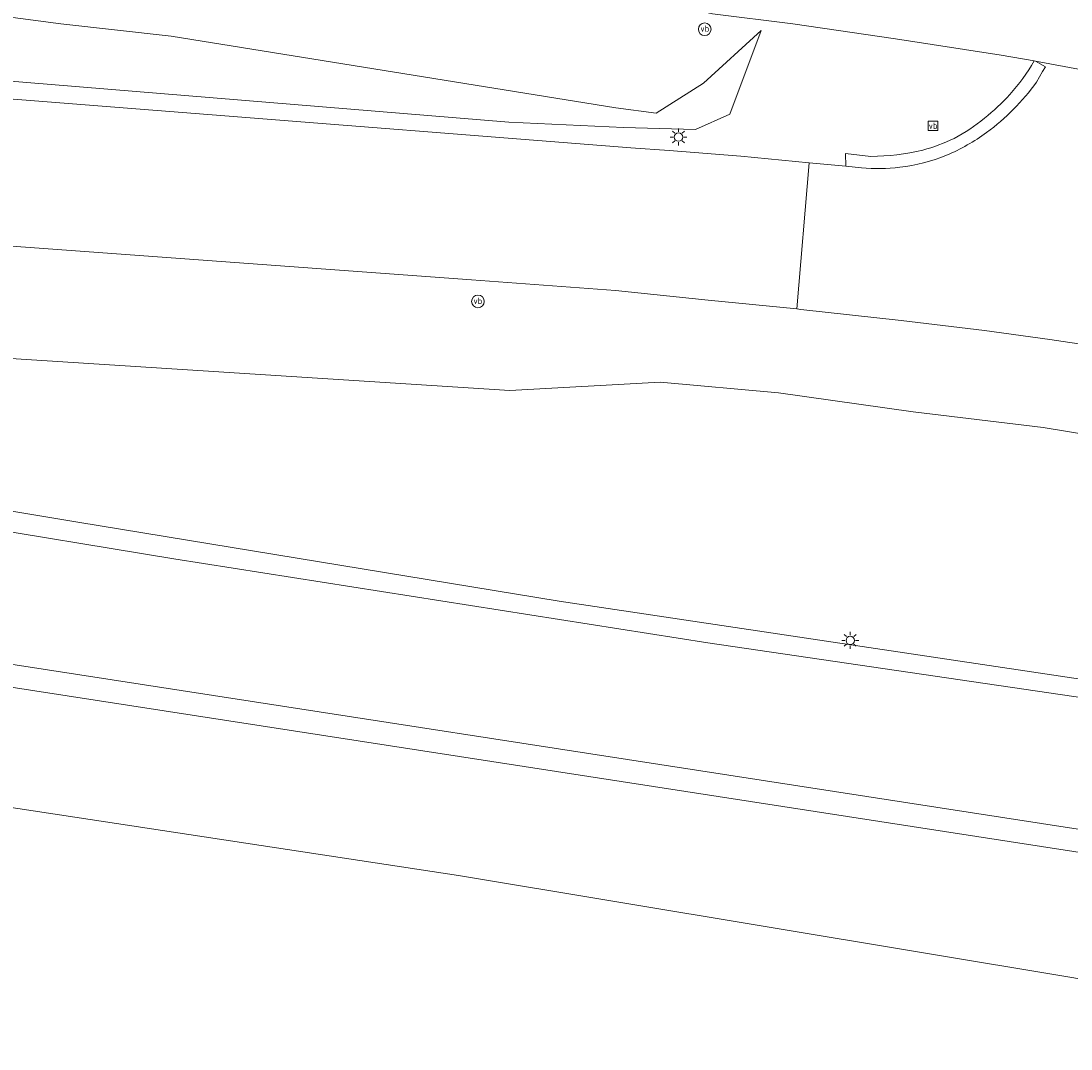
# Model space of a CAD drawing. Header units: metres. Extents: x 97476 to 98458, y 435938 to 436449.
# Tile 4 of 52: x 97950 to 98000, y 435994 to 436042. Entities that reach past the tile are written whole.
import ezdxf
from ezdxf.enums import TextEntityAlignment as Align

# ---------------------------------------------------------------- set-up
doc = ezdxf.new("R2010")
doc.units = ezdxf.units.M
for name, color, linetype, lineweight in [('B-WE-GW-TALUD_KRUIN-G', 252, 'Continuous', 18), ('B-WE-IE-MEUBILAIR_WEGMEUBILAIR-S', 252, 'Continuous', 18), ('B-WE-KL-ET_LS_OV_LICHTMAST-S', 1, 'Continuous', 18), ('B-WE-OG-TERREIN_CULTUURSCHEIDING-GV', 252, 'Continuous', 18), ('B-WE-VH-VERHARDING_ASFALT-GV', 252, 'Continuous', 18), ('B-WE-VH-VERHARDING_GESLOTEN-GV', 252, 'Continuous', 18), ('B-WE-VH-VERHARDING_GRASBETONSTEEN-GV', 252, 'Continuous', 18)]:
    doc.layers.add(name, color=color, linetype=linetype, lineweight=lineweight)
doc.styles.add('NLCS-ISO', font='NLCS-ISO.ttf')

# ---------------------------------------------------------------- blocks, each defined once
blk = doc.blocks.new('SIE-WEG_VERKEERSBORD-SO')
at = {"color": 0, "linetype": 'ByBlock', "lineweight": 18}
blk.add_lwpolyline([(-1.125, -1.125), (1.125, -1.125), (1.125, 1.125), (-1.125, 1.125)], close=True, dxfattribs=at)
at = {"color": 0, "linetype": 'ByBlock', "lineweight": 18, "style": 'NLCS-ISO'}
blk.add_text('vb', height=1.5, dxfattribs=at).set_placement((0, 0), align=Align.MIDDLE_CENTER)
blk = doc.blocks.new('SIE-WEG_PAAL_VERKEERSBORD-SO')
at = {"color": 0, "linetype": 'ByBlock', "lineweight": 18}
blk.add_circle((0, 0), 1.5, dxfattribs=at)
at = {"color": 0, "linetype": 'ByBlock', "lineweight": 18, "style": 'NLCS-ISO'}
blk.add_text('vb', height=1.5, dxfattribs=at).set_placement((0, 0.13), align=Align.MIDDLE_CENTER)
blk = doc.blocks.new('SKL-ET_OV_LICHTMAST-SO')
at = {"color": 0, "linetype": 'ByBlock', "lineweight": 18}
for points in [[(-1.25, 0), (-2, 0)], [(-1.41, 1.41), (-0.88, 0.88)], [(0, 2), (0, 1.25)], [(0.88, 0.88), (1.41, 1.41)], [(2, 0), (1.25, 0)], [(-1.41, -1.41), (-0.88, -0.88)], [(0, -1.25), (0, -2)], [(0.88, -0.88), (1.41, -1.41)]]:
    blk.add_lwpolyline(points, dxfattribs=at)
blk.add_circle((0, 0), 1, dxfattribs=at)

msp = doc.modelspace()

# ---------------------------------------------------------------- linework, layer by layer
at = {"layer": 'B-WE-GW-TALUD_KRUIN-G'}
for points in [[(97766.831, 436056.971), (97774.174, 436056.085), (97793.023, 436053.566), (97793.89, 436053.757), (97798.094, 436053.354), (97798.157, 436054.271), (97803.888, 436053.595), (97803.785, 436052.342), (97813.036, 436051.198), (97858.742, 436046.428), (97878.799, 436044.888), (97927.545, 436041.219), (97973.23, 436037.458), (97978.665, 436037.21), (97982.082, 436037.111), (97983.71, 436037.829), (97985.187, 436041.8)], [(97855.041, 436038.294), (97859.857, 436037.166), (97866.207, 436035.463), (97885.602, 436031.295), (97901.387, 436027.865), (97916.847, 436024.674), (97933.704, 436021.671), (97952.814, 436018.493), (97975.61, 436014.761), (98000, 436011.108), (98004.297, 436010.464), (98024.633, 436007.541), (98088.069, 435997.694), (98089.031, 435997.973), (98105.142, 435995.938), (98131.511, 435991.904), (98136.938, 435990.432), (98151.787, 435987.801), (98154.303, 435986.702), (98158.265, 435986.075), (98158.517, 435987.711)]]:
    msp.add_lwpolyline(points, dxfattribs=at)
at = {"layer": 'B-WE-OG-TERREIN_CULTUURSCHEIDING-GV'}
for points in [[(97803.785, 436052.342), (97813.036, 436051.198), (97858.742, 436046.428), (97878.799, 436044.888), (97927.545, 436041.219), (97973.23, 436037.458), (97978.665, 436037.21), (97982.082, 436037.111), (97983.71, 436037.829), (97985.187, 436041.8), (97982.459, 436039.302), (97980.215, 436037.878), (97978.299, 436038.135), (97957.238, 436041.526), (97952.007, 436042.12), (97913.417, 436047.228), (97895.956, 436050.476), (97876.83, 436054.138), (97866.478, 436056.076), (97861.797, 436056.801), (97858.86, 436057.188), (97837.07, 436060.055), (97775.158, 436068.263)], [(97895.956, 436050.476), (97913.417, 436047.228), (97952.007, 436042.12), (97957.238, 436041.526), (97978.299, 436038.135), (97980.215, 436037.878), (97982.459, 436039.302), (97985.187, 436041.8), (97983.71, 436037.829), (97982.082, 436037.111), (97978.665, 436037.21), (97973.23, 436037.458), (97927.545, 436041.219), (97878.799, 436044.888)], [(97869.441, 436044.537), (97903.225, 436042.064), (97904.382, 436042.034), (97936.517, 436039.588), (97979.009, 436036.232), (97980.826, 436036.118), (97984.231, 436035.852), (97987.457, 436035.536), (97989.205, 436035.365), (97989.188, 436035.967), (97990.384, 436035.831)], [(97998.126, 436040.356), (97996.553, 436040.634), (97991.556, 436041.408), (97986.691, 436042.12), (97982.879, 436042.59), (97982.004, 436042.799), (97972.354, 436043.971)], [(98088.069, 435997.694), (98024.633, 436007.541), (98004.297, 436010.464), (98000, 436011.108), (97975.61, 436014.761), (97952.814, 436018.493), (97933.704, 436021.671), (97916.847, 436024.674), (97901.387, 436027.865), (97885.602, 436031.295), (97866.207, 436035.463), (97859.857, 436037.166), (97855.041, 436038.294), (97854.862, 436038.168), (97854.657, 436037.628), (97856.146, 436037.043), (97857.854, 436036.371), (97860.077, 436035.879), (97862.562, 436035.329)], [(98084.215, 436007.053), (98074.225, 436009.589), (98031.701, 436020.603), (98028.337, 436021.412), (98022.262, 436022.736), (98017.596, 436023.708), (98016.683, 436023.898), (98012.283, 436024.793), (98007.955, 436025.633), (98005.609, 436026.08), (98000.866, 436026.861), (97998.859, 436027.151), (97995.766, 436027.576), (97991.816, 436028.056), (97987.072, 436028.585), (97986.885, 436028.604), (97982.682, 436029.019), (97978.286, 436029.482), (97971.456, 436029.99), (97932.424, 436032.849), (97897.969, 436035.478)], [(97885.602, 436031.295), (97901.387, 436027.865), (97916.847, 436024.674), (97933.704, 436021.671), (97952.814, 436018.493), (97975.61, 436014.761), (98000, 436011.108), (98004.297, 436010.464), (98024.633, 436007.541), (98088.069, 435997.694)], [(98082.533, 436004.068), (98070.113, 436006.674), (98045.934, 436011.561), (98026.509, 436017.046), (98022.418, 436018.196), (98017.002, 436019.642), (98011.211, 436020.795), (98005.068, 436021.917), (97998.556, 436022.982), (97992.387, 436023.727), (97986.005, 436024.63), (97980.401, 436025.141), (97973.279, 436024.734), (97945.925, 436026.5), (97920.758, 436028.76), (97898.921, 436031.054)], [(97898.921, 436031.054), (97920.758, 436028.76), (97945.925, 436026.5), (97973.279, 436024.734), (97980.401, 436025.141), (97986.005, 436024.63), (97992.387, 436023.727), (97998.556, 436022.982), (98005.068, 436021.917), (98011.211, 436020.795), (98017.002, 436019.642), (98022.418, 436018.196), (98026.509, 436017.046), (98045.934, 436011.561), (98070.113, 436006.674), (98082.533, 436004.068)], [(97946.999, 436018.473), (97957.362, 436016.755), (97982.662, 436012.784), (98000, 436010.239), (98010.816, 436008.651), (98014.817, 436008.039), (98044.784, 436003.457), (98103.796, 435994.367)], [(98192.67, 435973.513), (98137.119, 435982.017), (98136.192, 435981.749), (98135.418, 435981.055), (98134.039, 435978.582), (98133.512, 435978.119), (98128.54, 435978.564), (98127.228, 435979.509), (98127.226, 435979.513), (98124.993, 435983.14), (98124.851, 435983.239), (98123.68, 435984.056), (98065.862, 435992.726), (98000, 436002.888), (97940.037, 436012.169)], [(97940.6, 436006.36), (97970.85, 436001.75), (98000, 435996.914), (98007.629, 435995.487), (98012.736, 435994.686), (98020.475, 435993.415), (98026.051, 435992.538), (98046.242, 435989.146), (98058.557, 435987.137), (98069.398, 435985.447), (98073.909, 435984.889), (98088.309, 435982.629), (98102.581, 435979.929), (98102.693, 435977.993), (98102.7, 435977.876), (98103.652, 435961.384), (98103.781, 435958.939), (98103.916, 435958.991), (98104.648, 435959.277), (98105.159, 435959.905), (98105.675, 435960.784), (98106.407, 435962.773), (98107.273, 435964.798)]]:
    msp.add_lwpolyline(points, dxfattribs=at)
for points in [[(97996.97, 436038.768, 0.051729), (97998.126, 436040.356)], [(97995.764, 436037.645, 0.040784), (97996.97, 436038.768)], [(97994.33, 436036.69, 0.059079), (97995.764, 436037.645)], [(97992.847, 436036.134, 0.050177), (97994.33, 436036.69)], [(97990.384, 436035.831, 0.05803), (97992.847, 436036.134)]]:
    msp.add_lwpolyline(points, format="xyb", dxfattribs=at)
at = {"layer": 'B-WE-VH-VERHARDING_ASFALT-GV'}
for points in [[(97918.214, 436049.411), (97941.266, 436047.516), (97945.768, 436047.061), (97956.159, 436045.792), (97964.079, 436044.925), (97972.354, 436043.971), (97982.004, 436042.799), (97982.879, 436042.59), (97986.691, 436042.12), (97991.556, 436041.408), (97996.553, 436040.634), (97998.126, 436040.356), (97998.187, 436040.345), (98007.527, 436038.602), (98008.923, 436038.339), (98013.194, 436037.559), (98014.879, 436037.277), (98029.796, 436034.017), (98032.549, 436033.475), (98043.777, 436031.098), (98049.247, 436029.907)], [(97941.335, 436013.047), (98000, 436003.987), (98013.782, 436001.875), (98014.817, 436008.039), (98010.816, 436008.651), (98000, 436010.239), (97982.662, 436012.784), (97957.362, 436016.755), (97946.999, 436018.473)]]:
    msp.add_lwpolyline(points, dxfattribs=at)
msp.add_lwpolyline([(97856.351, 436038.589), (97857.723, 436038.899), (97859.668, 436038.882), (97863.806, 436038.385), (97868.989, 436037.762), (97897.969, 436035.478), (97932.424, 436032.849), (97971.456, 436029.99), (97978.286, 436029.482), (97982.682, 436029.019), (97986.885, 436028.604), (97987.457, 436035.536), (97984.231, 436035.852), (97980.826, 436036.118), (97979.009, 436036.232), (97936.517, 436039.588), (97904.382, 436042.034), (97903.225, 436042.064), (97869.441, 436044.537), (97857.297, 436045.719)], close=True, dxfattribs=at)
at = {"layer": 'B-WE-VH-VERHARDING_GESLOTEN-GV'}
for points in [[(98006.896, 436037.487), (98006.626, 436038.264), (98007.174, 436038.47), (98007.527, 436038.602), (97998.187, 436040.345), (97998.659, 436040.081), (97998.526, 436039.856), (97998.236, 436039.355)], [(97989.937, 436035.293), (97989.205, 436035.365), (97987.457, 436035.536), (97986.885, 436028.604), (97987.072, 436028.585), (97991.816, 436028.056), (97995.766, 436027.576), (97998.859, 436027.151), (98000.866, 436026.861), (98005.609, 436026.08), (98007.955, 436025.633)]]:
    msp.add_lwpolyline(points, dxfattribs=at)
for points in [[(97998.236, 436039.355, -0.075758), (97995.873, 436036.966)], [(97995.873, 436036.966, -0.056124), (97993.971, 436035.889)], [(97993.971, 436035.889, -0.067228), (97991.76, 436035.318)], [(97991.76, 436035.318, -0.053207), (97989.937, 436035.293)]]:
    msp.add_lwpolyline(points, format="xyb", dxfattribs=at)
at = {"layer": 'B-WE-VH-VERHARDING_GRASBETONSTEEN-GV'}
for points in [[(97998.126, 436040.356, -0.051729), (97996.97, 436038.768)], [(97995.873, 436036.966, 0.075758), (97998.236, 436039.355)], [(97996.97, 436038.768, -0.040784), (97995.764, 436037.645)], [(97995.764, 436037.645, -0.059079), (97994.33, 436036.69)], [(97993.971, 436035.889, 0.056124), (97995.873, 436036.966)], [(97994.33, 436036.69, -0.050177), (97992.847, 436036.134)], [(97992.847, 436036.134, -0.05803), (97990.384, 436035.831)], [(97991.76, 436035.318, 0.067228), (97993.971, 436035.889)], [(97989.937, 436035.293, 0.053207), (97991.76, 436035.318)]]:
    msp.add_lwpolyline(points, format="xyb", dxfattribs=at)
for points in [[(97998.236, 436039.355), (97998.526, 436039.856), (97998.659, 436040.081), (97998.187, 436040.345), (97998.126, 436040.356)], [(97990.384, 436035.831), (97989.188, 436035.967), (97989.205, 436035.365), (97989.937, 436035.293)]]:
    msp.add_lwpolyline(points, dxfattribs=at)

# ---------------------------------------------------------------- block references
at = {"layer": 'B-WE-IE-MEUBILAIR_WEGMEUBILAIR-S', "xscale": 0.2, "yscale": 0.2, "zscale": 0.2}
for name, p in [('SIE-WEG_PAAL_VERKEERSBORD-SO', (97982.517, 436041.862)), ('SIE-WEG_VERKEERSBORD-SO', (97993.334, 436037.286)), ('SIE-WEG_PAAL_VERKEERSBORD-SO', (97971.765, 436028.959))]:
    msp.add_blockref(name, p, dxfattribs=at)
at = {"layer": 'B-WE-KL-ET_LS_OV_LICHTMAST-S', "xscale": 0.2, "yscale": 0.2, "zscale": 0.2}
for p in [(97981.272, 436036.752), (97989.408, 436012.899)]:
    msp.add_blockref('SKL-ET_OV_LICHTMAST-SO', p, dxfattribs=at)

doc.saveas('drawing.dxf')
